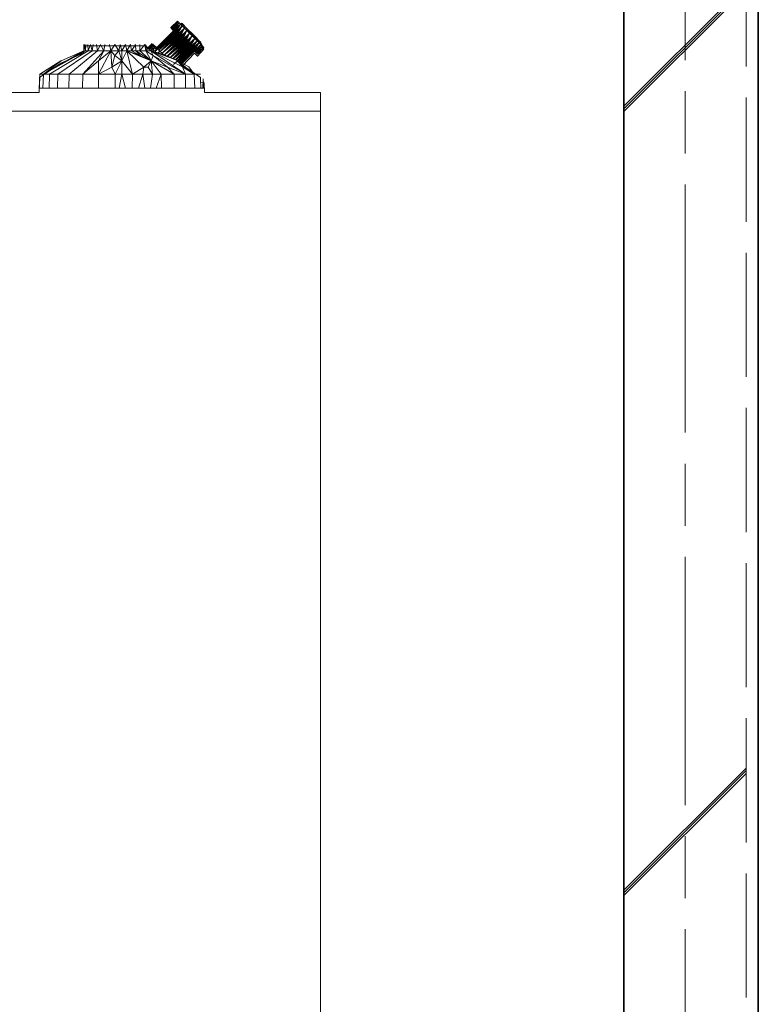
# Model space of a CAD drawing. Header units: millimetres. Extents: x -38341 to 3709, y -10682 to 48718.
# Tile 20 of 118: x -21269 to -20362, y 7184 to 8393. Entities that reach past the tile are written whole.
import ezdxf

# ---------------------------------------------------------------- set-up
doc = ezdxf.new("R2010")
doc.units = ezdxf.units.MM
doc.header["$LTSCALE"] = 50
doc.linetypes.add('ISO-02 破線', pattern=[3.81, 3.048, -0.762])
doc.linetypes.add('ISO-08 一点鎖線', pattern=[9.144, 6.096, -0.762, 1.524, -0.762])
doc.layers.add('00ライン-グリッド-線', color=13, linetype='ISO-08 一点鎖線', lineweight=5, true_color=0xff5454)
for name, color, linetype, lineweight in [('02モデリング-03スラブ', 7, 'Continuous', 5), ('02モデリング-04壁-外部', 7, 'Continuous', 5), ('02モデリング-04壁-外部_ハッチング', 7, 'Continuous', 5), ('08設備機器-UB', 7, 'Continuous', 5), ('08設備機器-UB_ハッチング', 7, 'Continuous', 5), ('断面スタイル', 7, 'Continuous', 35)]:
    doc.layers.add(name, color=color, linetype=linetype, lineweight=lineweight)
doc.styles.get("Standard").update_dxf_attribs({"font": 'txt', "bigfont": 'BIGFONT.SHX'})

# ---------------------------------------------------------------- blocks, each defined once
blk = doc.blocks.new('Section-4')
at = {"color": 255, "linetype": 'Continuous', "lineweight": 5, "transparency": 33554687}
for points, layer in [([(-1985, 6240), (-1985, 8760), (-2135, 8760), (-2135, 6240)], '02モデリング-04壁-外部_ハッチング'), ([(-3723.6, 6156.8), (-3747.1, 6156.8), (-3783.6, 6217.8), (-3869.2, 6217.8), (-3869.2, 6267.7), (-3878.6, 6267.7), (-3878.6, 8303.6), (-3221.3, 8303.6), (-3218.9, 8358.5), (-3167.3, 8358.5), (-3165, 8303.6), (-2853.3, 8303.6), (-2852.6, 8322.1), (-2826.6, 8339.5), (-2798.5, 8352.5), (-2798.3, 8360.7), (-2723.6, 8360.7), (-2719.7, 8356.6), (-2714.4, 8362.1), (-2714.3, 8362.1), (-2713.5, 8361.2), (-2709, 8356.4), (-2687.9, 8379), (-2688.2, 8379.3), (-2688.6, 8379.8), (-2688.8, 8379.9), (-2689, 8380.2), (-2689.3, 8380.5), (-2689.5, 8380.7), (-2689.7, 8381), (-2690, 8381.3), (-2690.1, 8381.3), (-2690.3, 8381.6), (-2690.5, 8381.8), (-2690.7, 8382), (-2690.8, 8382.1), (-2691.1, 8382.4), (-2691.2, 8382.5), (-2691.2, 8382.6), (-2691.3, 8382.6), (-2691.3, 8382.7), (-2691.4, 8382.7), (-2691.4, 8382.7), (-2683.3, 8391.2), (-2683.2, 8391.2), (-2682.5, 8390.4), (-2681.3, 8389.2), (-2679.6, 8387.4), (-2678.3, 8388.8), (-2678.2, 8388.7), (-2677.7, 8388.1), (-2664.2, 8373.8), (-2654.7, 8363.6), (-2653.7, 8362.6), (-2653.2, 8362.1), (-2654.5, 8360.6), (-2650.9, 8356.8), (-2658.9, 8348.1), (-2658.9, 8348.2), (-2658.9, 8348.2), (-2659, 8348.2), (-2659, 8348.3), (-2659, 8348.3), (-2659.1, 8348.4), (-2659.1, 8348.4), (-2659.3, 8348.5), (-2659.3, 8348.6), (-2659.5, 8348.8), (-2659.6, 8349), (-2659.7, 8349), (-2659.9, 8349.3), (-2660.2, 8349.6), (-2660.5, 8349.9), (-2660.7, 8350.1), (-2660.8, 8350.2), (-2660.9, 8350.3), (-2661.1, 8350.5), (-2661.2, 8350.6), (-2661.4, 8350.9), (-2661.6, 8351.1), (-2661.8, 8351.3), (-2661.9, 8351.4), (-2662.1, 8351.6), (-2662.4, 8351.9), (-2662.4, 8351.9), (-2677.3, 8336.2), (-2669.4, 8331.8), (-2655.2, 8322.1), (-2655, 8315.8), (-2651.6, 8315.6), (-2650.5, 8315.6), (-2650.2, 8303.6), (-2507.7, 8303.6), (-2507.7, 6267.7), (-2517.1, 6267.7), (-2517.1, 6217.8), (-2602.7, 6217.8), (-2639.1, 6156.8), (-2662.6, 6156.8), (-2662.6, 6131.9), (-2701.4, 6131.9), (-2701.4, 6128.7), (-2706.4, 6128.7), (-2710.7, 6128.7), (-2710.7, 6115.7), (-2716.2, 6115.7), (-2716.2, 6101.9), (-2711.1, 6101.9), (-2711.1, 6091.9), (-2673.9, 6091.9), (-2673.9, 6060), (-2790.6, 6060), (-2790.6, 6091.9), (-2736.2, 6091.9), (-2736.2, 6101.9), (-2731.1, 6101.9), (-2731.1, 6115.7), (-2736.6, 6115.7), (-2736.6, 6128.7), (-2763.1, 6128.7), (-2763.1, 6131.9), (-3139, 6131.9), (-3139.2, 6129.5), (-3140.4, 6125.1), (-3141.1, 6123.7), (-3141.1, 6119.9), (-3141.3, 6117.5), (-3141.9, 6115.1), (-3143, 6112.8), (-3144.6, 6110.7), (-3146.6, 6109), (-3148.8, 6107.8), (-3151, 6107.1), (-3153.3, 6106.9), (-3232.9, 6106.9), (-3235.1, 6107.1), (-3237.4, 6107.8), (-3239.5, 6109), (-3241.5, 6110.7), (-3243.1, 6112.8), (-3244.2, 6115.1), (-3244.8, 6117.5), (-3245.2, 6119.9), (-3245.2, 6123.7), (-3245.8, 6125.1), (-3247, 6129.5), (-3247.2, 6131.9), (-3623.2, 6131.9), (-3623.2, 6128.7), (-3649.6, 6128.7), (-3649.6, 6115.7), (-3655.1, 6115.7), (-3655.1, 6101.9), (-3650.1, 6101.9), (-3650.1, 6091.9), (-3605.2, 6091.9), (-3605.2, 6060), (-3722, 6060), (-3722, 6091.9), (-3675.1, 6091.9), (-3675.1, 6101.9), (-3670.1, 6101.9), (-3670.1, 6115.7), (-3675.6, 6115.7), (-3675.6, 6128.7), (-3679.9, 6128.7), (-3684.9, 6128.7), (-3684.9, 6131.9), (-3723.6, 6131.9)], '08設備機器-UB_ハッチング')]:
    blk.add_wipeout(points, dxfattribs=at).dxf.layer = layer
at = {"layer": '02モデリング-04壁-外部_ハッチング', "linetype": 'Continuous', "lineweight": 5, "transparency": 33554687}
h = blk.add_hatch(dxfattribs=at)
h.set_pattern_fill('鉄筋コンクリート [CN] HF-壁用', angle=90, style=0, pattern_type=2)
h.set_pattern_definition([(45, (-2023.7, 7532.87), (-21689, -20726.47), []), (45, (-2024.64, 7535.36), (-21689, -20726.47), []), (45, (-2026.2, 7536.9), (-21689, -20726.47), [])])
h.paths.add_polyline_path([(-1985, 6240), (-1985, 8760), (-2135, 8760), (-2135, 6240)])
at = {"color": 255, "linetype": 'Continuous', "lineweight": 5, "transparency": 33554687}
blk.add_wipeout([(-1985, 6240), (-1985, 9360), (-1970, 9360), (-1970, 6240)], dxfattribs=at).dxf.layer = '02モデリング-04壁-外部_ハッチング'
blk = doc.blocks.new('Section-5')
at = {"layer": '02モデリング-04壁-外部', "color": 7, "linetype": 'ISO-02 破線', "lineweight": 18, "transparency": 33554687}
blk.add_line((-1985, 6240), (-1985, 9360), dxfattribs=at)
at = {"layer": '02モデリング-04壁-外部', "color": 7, "linetype": 'Continuous', "lineweight": 25, "transparency": 33554687}
blk.add_line((-1970, 6240), (-1970, 9360), dxfattribs=at)
at = {"layer": '02モデリング-04壁-外部', "color": 7, "linetype": 'Continuous', "lineweight": 18, "transparency": 33554687}
blk.add_line((-2135, 6240), (-2135, 8760), dxfattribs=at)
at = {"layer": '08設備機器-UB', "color": 7, "linetype": 'Continuous', "lineweight": 18, "transparency": 33554687}
for p, q in [((-2691.4, 8382.7), (-2683.3, 8391.2)), ((-2683.3, 8391.2), (-2683.2, 8391.2)), ((-2683.2, 8391.2), (-2682.5, 8390.4)), ((-2682.5, 8390.4), (-2681.3, 8389.2)), ((-2681.3, 8389.2), (-2679.6, 8387.4)), ((-2709, 8356.4), (-2687.9, 8379)), ((-2691.3, 8382.7), (-2691.4, 8382.7)), ((-2691.4, 8382.7), (-2691.4, 8382.7)), ((-2691.3, 8382.6), (-2691.3, 8382.7)), ((-2691.2, 8382.6), (-2691.3, 8382.6)), ((-2691.2, 8382.5), (-2691.2, 8382.6)), ((-2691.1, 8382.4), (-2691.2, 8382.5)), ((-2690.8, 8382.1), (-2691.1, 8382.4)), ((-2690.7, 8382), (-2690.8, 8382.1)), ((-2690.5, 8381.8), (-2690.7, 8382)), ((-2690.3, 8381.6), (-2690.5, 8381.8)), ((-2690.1, 8381.3), (-2690.3, 8381.6)), ((-2690, 8381.3), (-2690.1, 8381.3)), ((-2689.7, 8381), (-2690, 8381.3)), ((-2689.5, 8380.7), (-2689.7, 8381)), ((-2689.3, 8380.5), (-2689.5, 8380.7)), ((-2689, 8380.2), (-2689.3, 8380.5)), ((-2688.8, 8379.9), (-2689, 8380.2)), ((-2688.6, 8379.8), (-2688.8, 8379.9)), ((-2688.2, 8379.3), (-2688.6, 8379.8)), ((-2687.9, 8379), (-2688.2, 8379.3)), ((-2679.6, 8387.4), (-2678.3, 8388.8)), ((-2678.3, 8388.8), (-2678.2, 8388.7)), ((-2678.2, 8388.7), (-2677.7, 8388.1)), ((-2677.7, 8388.1), (-2664.2, 8373.8)), ((-2664.2, 8373.8), (-2654.7, 8363.6)), ((-2798.5, 8352.5), (-2798.3, 8360.7)), ((-2798.3, 8360.7), (-2723.6, 8360.7)), ((-2723.6, 8360.7), (-2719.7, 8356.6)), ((-2719.7, 8356.6), (-2714.4, 8362.1)), ((-2714.4, 8362.1), (-2714.3, 8362.1)), ((-2714.3, 8362.1), (-2713.5, 8361.2)), ((-2713.5, 8361.2), (-2709, 8356.4)), ((-2650.9, 8356.8), (-2658.9, 8348.1)), ((-2654.7, 8363.6), (-2653.7, 8362.6)), ((-2653.2, 8362.1), (-2654.5, 8360.6)), ((-2654.5, 8360.6), (-2650.9, 8356.8)), ((-2653.7, 8362.6), (-2653.2, 8362.1)), ((-2826.6, 8339.5), (-2798.5, 8352.5)), ((-2662.4, 8351.9), (-2677.3, 8336.2)), ((-2662.1, 8351.6), (-2662.4, 8351.9)), ((-2662.4, 8351.9), (-2662.4, 8351.9)), ((-2661.9, 8351.4), (-2662.1, 8351.6)), ((-2661.8, 8351.3), (-2661.9, 8351.4)), ((-2661.6, 8351.1), (-2661.8, 8351.3)), ((-2661.4, 8350.9), (-2661.6, 8351.1)), ((-2661.2, 8350.6), (-2661.4, 8350.9)), ((-2661.1, 8350.5), (-2661.2, 8350.6)), ((-2660.9, 8350.3), (-2661.1, 8350.5)), ((-2660.8, 8350.2), (-2660.9, 8350.3)), ((-2660.7, 8350.1), (-2660.8, 8350.2)), ((-2660.5, 8349.9), (-2660.7, 8350.1)), ((-2660.2, 8349.6), (-2660.5, 8349.9)), ((-2659.9, 8349.3), (-2660.2, 8349.6)), ((-2659.7, 8349), (-2659.9, 8349.3)), ((-2659.6, 8349), (-2659.7, 8349)), ((-2659.5, 8348.8), (-2659.6, 8349)), ((-2659.3, 8348.6), (-2659.5, 8348.8)), ((-2659.3, 8348.5), (-2659.3, 8348.6)), ((-2659.1, 8348.4), (-2659.3, 8348.5)), ((-2659, 8348.3), (-2659.1, 8348.4)), ((-2659.1, 8348.4), (-2659.1, 8348.4)), ((-2659, 8348.2), (-2659, 8348.3)), ((-2659, 8348.3), (-2659, 8348.3)), ((-2658.9, 8348.2), (-2659, 8348.2)), ((-2658.9, 8348.1), (-2658.9, 8348.2)), ((-2658.9, 8348.2), (-2658.9, 8348.2)), ((-2852.6, 8322.1), (-2826.6, 8339.5)), ((-2677.3, 8336.2), (-2669.4, 8331.8)), ((-2669.4, 8331.8), (-2655.2, 8322.1)), ((-2853.3, 8303.6), (-2852.6, 8322.1)), ((-2655.2, 8322.1), (-2655, 8315.8)), ((-2655, 8315.8), (-2651.6, 8315.6)), ((-2651.6, 8315.6), (-2650.5, 8315.6)), ((-2650.5, 8315.6), (-2650.2, 8303.6)), ((-3165, 8303.6), (-2853.3, 8303.6)), ((-2650.2, 8303.6), (-2507.7, 8303.6)), ((-2507.7, 8303.6), (-2507.7, 6267.7))]:
    blk.add_line(p, q, dxfattribs=at)
at = {"layer": '08設備機器-UB', "color": 7, "linetype": 'Continuous', "lineweight": 13, "transparency": 33554687}
for p, q in [((-2691.4, 8383.2), (-2683.3, 8391.2)), ((-2683.3, 8391.2), (-2691.4, 8383.2)), ((-2691.3, 8383.1), (-2683.3, 8391.2)), ((-2683.2, 8391.2), (-2691.3, 8383.1)), ((-2691.3, 8383.2), (-2683.3, 8391.2)), ((-2691.3, 8383.2), (-2683.3, 8391.2)), ((-2683.2, 8391.2), (-2691.2, 8383.1)), ((-2683.2, 8391.2), (-2691.1, 8383)), ((-2683.2, 8391.2), (-2691, 8382.8)), ((-2690.8, 8382.6), (-2683.2, 8391.2)), ((-2690.6, 8382.4), (-2683.2, 8391.2)), ((-2682.5, 8390.5), (-2690.6, 8382.4)), ((-2682.5, 8390.5), (-2690.3, 8382.2)), ((-2682.5, 8390.5), (-2690, 8381.9)), ((-2689.7, 8381.6), (-2682.5, 8390.5)), ((-2681.3, 8389.3), (-2689.7, 8381.6)), ((-2681.3, 8389.3), (-2689.4, 8381.2)), ((-2681.3, 8389.3), (-2689, 8380.9)), ((-2688.6, 8380.5), (-2681.3, 8389.3)), ((-2688.2, 8380.1), (-2681.3, 8389.3)), ((-2679.7, 8387.6), (-2681.3, 8389.3)), ((-2709, 8358.5), (-2687.8, 8379.8)), ((-2709, 8358.5), (-2687.8, 8379.8)), ((-2709, 8358.5), (-2687.7, 8379.7)), ((-2709, 8358.5), (-2687.8, 8379.7)), ((-2709, 8358.5), (-2687.8, 8379.7)), ((-2687.7, 8379.7), (-2708.9, 8358.5)), ((-2687.7, 8379.7), (-2708.9, 8358.5)), ((-2708.9, 8358.5), (-2687.6, 8379.6)), ((-2708.9, 8358.5), (-2687.7, 8379.6)), ((-2708.9, 8358.5), (-2687.5, 8379.5)), ((-2708.9, 8358.5), (-2687.4, 8379.3)), ((-2687.4, 8379.2), (-2708.4, 8357.9)), ((-2687.2, 8379.1), (-2708.4, 8357.9)), ((-2708.4, 8357.9), (-2687, 8378.9)), ((-2708.4, 8357.9), (-2686.7, 8378.7)), ((-2708.4, 8357.9), (-2686.6, 8378.4)), ((-2686.6, 8378.4), (-2707.5, 8357)), ((-2707.5, 8357), (-2686.2, 8378.2)), ((-2707.5, 8357), (-2686, 8377.9)), ((-2686, 8377.9), (-2706.2, 8355.7)), ((-2685.6, 8377.6), (-2706.2, 8355.7)), ((-2685.3, 8377.3), (-2706.2, 8355.7)), ((-2684.9, 8376.9), (-2706.2, 8355.7)), ((-2691.3, 8383.2), (-2691.4, 8383.2)), ((-2691.4, 8383.2), (-2691.4, 8383.2)), ((-2691.4, 8383.2), (-2691.4, 8383.2)), ((-2691.3, 8383.1), (-2691.3, 8383.2)), ((-2691.3, 8383.2), (-2691.3, 8383.2)), ((-2691.2, 8383.1), (-2691.3, 8383.1)), ((-2691.1, 8383), (-2691.2, 8383.1)), ((-2691, 8382.8), (-2691.1, 8383)), ((-2690.8, 8382.6), (-2691, 8382.8)), ((-2690.6, 8382.4), (-2690.8, 8382.6)), ((-2690.5, 8382.4), (-2690.6, 8382.4)), ((-2690, 8381.9), (-2690.1, 8381.9)), ((-2689.7, 8381.6), (-2690, 8381.9)), ((-2689.4, 8381.2), (-2689.7, 8381.6)), ((-2689.3, 8381.1), (-2689.4, 8381.2)), ((-2688.6, 8380.5), (-2688.8, 8380.6)), ((-2688.6, 8380.5), (-2688.6, 8380.5)), ((-2679.7, 8387.6), (-2688.2, 8380.1)), ((-2687.7, 8379.6), (-2687.9, 8379.7)), ((-2687.8, 8379.7), (-2687.8, 8379.8)), ((-2687.8, 8379.8), (-2687.8, 8379.8)), ((-2687.7, 8379.7), (-2687.8, 8379.7)), ((-2687.8, 8379.7), (-2687.8, 8379.7)), ((-2679.7, 8387.6), (-2687.7, 8379.6)), ((-2687.7, 8379.6), (-2687.7, 8379.7)), ((-2687.7, 8379.7), (-2687.7, 8379.7)), ((-2687.2, 8379.1), (-2687.7, 8379.6)), ((-2687.6, 8379.6), (-2687.7, 8379.6)), ((-2687.5, 8379.5), (-2687.6, 8379.6)), ((-2687.3, 8379.3), (-2687.5, 8379.5)), ((-2687.2, 8379.1), (-2687.3, 8379.3)), ((-2679.7, 8387.6), (-2687.2, 8379.1)), ((-2686.7, 8378.5), (-2687.2, 8379.1)), ((-2687, 8378.9), (-2687.2, 8379.1)), ((-2686.7, 8378.7), (-2687, 8378.9)), ((-2679.7, 8387.6), (-2686.7, 8378.5)), ((-2686.6, 8378.6), (-2686.7, 8378.7)), ((-2686.1, 8378), (-2686.7, 8378.5)), ((-2686.5, 8378.5), (-2686.6, 8378.6)), ((-2686.2, 8378.2), (-2686.5, 8378.5)), ((-2686.1, 8378), (-2686.2, 8378.2)), ((-2686.1, 8378), (-2679.7, 8387.6)), ((-2685.8, 8377.7), (-2686.1, 8378)), ((-2686, 8377.9), (-2686.1, 8378)), ((-2685.8, 8377.7), (-2686, 8377.9)), ((-2685.8, 8377.7), (-2679.7, 8387.6)), ((-2677.5, 8385.4), (-2685.8, 8377.7)), ((-2685.5, 8377.4), (-2685.8, 8377.7)), ((-2685.6, 8377.6), (-2685.8, 8377.7)), ((-2685.5, 8377.4), (-2685.6, 8377.6)), ((-2677.5, 8385.4), (-2685.5, 8377.4)), ((-2685.2, 8377.1), (-2685.5, 8377.4)), ((-2685.3, 8377.3), (-2685.5, 8377.4)), ((-2685.2, 8377.1), (-2685.3, 8377.3)), ((-2677.5, 8385.4), (-2685.2, 8377.1)), ((-2684.9, 8376.7), (-2685.2, 8377.1)), ((-2684.9, 8376.9), (-2685.2, 8377.1)), ((-2677.5, 8385.4), (-2684.9, 8376.7)), ((-2677.5, 8385.4), (-2684.6, 8376.4)), ((-2684.2, 8376.1), (-2677.5, 8385.4)), ((-2683.9, 8375.7), (-2677.5, 8385.4)), ((-2683.5, 8375.4), (-2677.5, 8385.4)), ((-2683.2, 8375), (-2677.5, 8385.4)), ((-2674.7, 8382.7), (-2683.2, 8375)), ((-2674.7, 8382.7), (-2682.8, 8374.7)), ((-2674.7, 8382.7), (-2682.4, 8374.3)), ((-2674.7, 8382.7), (-2682.1, 8373.9)), ((-2674.7, 8382.7), (-2681.7, 8373.5)), ((-2681.3, 8373.1), (-2674.7, 8382.7)), ((-2680.9, 8372.8), (-2674.7, 8382.7)), ((-2680.5, 8372.4), (-2674.7, 8382.7)), ((-2680.1, 8372), (-2674.7, 8382.7)), ((-2671.7, 8379.6), (-2680.1, 8372)), ((-2677.5, 8385.4), (-2679.7, 8387.6)), ((-2671.7, 8379.6), (-2679.7, 8371.6)), ((-2679.6, 8387.6), (-2678.3, 8388.9)), ((-2679.6, 8387.5), (-2678.2, 8388.9)), ((-2679.6, 8387.6), (-2679.6, 8387.5)), ((-2679.6, 8387.5), (-2679, 8387)), ((-2671.7, 8379.6), (-2679.3, 8371.2)), ((-2679, 8387), (-2677.7, 8388.3)), ((-2678.1, 8386.1), (-2679, 8387)), ((-2671.7, 8379.6), (-2678.9, 8370.7)), ((-2678.5, 8370.3), (-2671.7, 8379.6)), ((-2678.1, 8386.1), (-2676.8, 8387.4)), ((-2677.5, 8385.4), (-2678.1, 8386.1)), ((-2678.1, 8369.9), (-2671.7, 8379.6)), ((-2676.8, 8387.4), (-2677.7, 8388.3)), ((-2677.7, 8369.5), (-2671.7, 8379.6)), ((-2674.7, 8382.7), (-2677.5, 8385.4)), ((-2676.8, 8384.8), (-2677.5, 8385.4)), ((-2677.2, 8369.1), (-2671.7, 8379.6)), ((-2675.5, 8386.1), (-2676.8, 8387.4)), ((-2676.8, 8384.8), (-2675.5, 8386.1)), ((-2676.8, 8384.8), (-2675.1, 8383.1)), ((-2676.8, 8368.7), (-2671.7, 8379.6)), ((-2673.8, 8384.4), (-2675.5, 8386.1)), ((-2675.1, 8383.1), (-2673.8, 8384.4)), ((-2673, 8381), (-2675.1, 8383.1)), ((-2671.7, 8379.6), (-2674.7, 8382.7)), ((-2671.7, 8382.3), (-2673.8, 8384.4)), ((-2671.7, 8382.3), (-2673, 8381)), ((-2671.7, 8379.6), (-2673, 8381)), ((-2669.3, 8379.9), (-2671.7, 8382.3)), ((-2668.4, 8376.3), (-2671.7, 8379.6)), ((-2670.6, 8378.6), (-2671.7, 8379.6)), ((-2670.6, 8378.6), (-2669.3, 8379.9)), ((-2668.4, 8376.3), (-2670.6, 8378.6)), ((-2666.7, 8377.4), (-2669.3, 8379.9)), ((-2666.7, 8377.4), (-2668.1, 8376)), ((-2664.2, 8374.8), (-2666.7, 8377.4)), ((-2684.6, 8376.5), (-2706.2, 8355.7)), ((-2706.2, 8355.7), (-2684.2, 8376)), ((-2706.2, 8355.7), (-2683.7, 8375.6)), ((-2706.2, 8355.7), (-2683.5, 8375.4)), ((-2706.2, 8355.7), (-2683.3, 8375.1)), ((-2683.3, 8375.1), (-2704.4, 8354)), ((-2683, 8374.9), (-2704.4, 8354)), ((-2682.8, 8374.6), (-2704.4, 8354)), ((-2682.5, 8374.4), (-2704.4, 8354)), ((-2682.2, 8374.2), (-2704.4, 8354)), ((-2704.4, 8354), (-2682, 8373.8)), ((-2704.4, 8354), (-2681.7, 8373.6)), ((-2704.4, 8354), (-2681.4, 8373.3)), ((-2704.4, 8354), (-2681.1, 8373)), ((-2681.1, 8373), (-2702.3, 8351.8)), ((-2680.8, 8372.7), (-2702.3, 8351.8)), ((-2680.6, 8372.4), (-2702.3, 8351.8)), ((-2680.2, 8372.2), (-2702.3, 8351.8)), ((-2679.9, 8371.9), (-2702.3, 8351.8)), ((-2702.3, 8351.8), (-2679.7, 8371.5)), ((-2702.3, 8351.8), (-2679.3, 8371.2)), ((-2702.3, 8351.8), (-2679, 8370.9)), ((-2702.3, 8351.8), (-2678.7, 8370.6)), ((-2678.7, 8370.6), (-2699.7, 8349.6)), ((-2678.4, 8370.2), (-2699.7, 8349.6)), ((-2678.1, 8369.9), (-2699.6, 8349.6)), ((-2677.8, 8369.6), (-2699.6, 8349.6)), ((-2677.4, 8369.3), (-2699.6, 8349.6)), ((-2699.6, 8349.6), (-2677.1, 8369)), ((-2699.6, 8349.6), (-2676.8, 8368.6)), ((-2699.6, 8349.6), (-2676.5, 8368.3)), ((-2699.6, 8349.6), (-2676.1, 8368)), ((-2676.1, 8368), (-2696, 8348.1)), ((-2675.8, 8367.7), (-2696, 8348.1)), ((-2675.5, 8367.3), (-2696, 8348.1)), ((-2675.2, 8367), (-2695.9, 8348.1)), ((-2674.8, 8366.7), (-2695.9, 8348)), ((-2695.9, 8348), (-2674.5, 8366.4)), ((-2695.9, 8348), (-2674.2, 8366.1)), ((-2695.8, 8348), (-2673.9, 8365.7)), ((-2695.8, 8348), (-2673.6, 8365.4)), ((-2673.6, 8365.4), (-2692.4, 8346.6)), ((-2673.3, 8365.1), (-2692.4, 8346.6)), ((-2672.9, 8364.9), (-2692.3, 8346.5)), ((-2684.6, 8376.4), (-2684.9, 8376.7)), ((-2684.6, 8376.5), (-2684.8, 8376.8)), ((-2684.1, 8376.1), (-2684.6, 8376.5)), ((-2684.2, 8376.1), (-2684.6, 8376.4)), ((-2683.9, 8375.7), (-2684.2, 8376.1)), ((-2683.8, 8375.8), (-2684.1, 8376.1)), ((-2683.5, 8375.4), (-2683.9, 8375.7)), ((-2683.5, 8375.4), (-2683.8, 8375.7)), ((-2683.2, 8375), (-2683.5, 8375.4)), ((-2683.2, 8375.2), (-2683.5, 8375.4)), ((-2682.8, 8374.7), (-2683.2, 8375)), ((-2682.7, 8374.7), (-2683.1, 8375.1)), ((-2682.4, 8374.3), (-2682.8, 8374.7)), ((-2682.5, 8374.4), (-2682.7, 8374.7)), ((-2682.2, 8374.2), (-2682.5, 8374.4)), ((-2682.1, 8373.9), (-2682.4, 8374.3)), ((-2682, 8374), (-2682.2, 8374.2)), ((-2681.7, 8373.5), (-2682.1, 8373.9)), ((-2681.7, 8373.6), (-2681.9, 8373.9)), ((-2681.4, 8373.3), (-2681.7, 8373.6)), ((-2681.3, 8373.1), (-2681.7, 8373.5)), ((-2680.9, 8372.8), (-2681.3, 8373.1)), ((-2681.1, 8373), (-2681.2, 8373.2)), ((-2680.8, 8372.8), (-2681.1, 8373.1)), ((-2680.5, 8372.4), (-2680.9, 8372.8)), ((-2680.5, 8372.5), (-2680.8, 8372.8)), ((-2680.2, 8372.2), (-2680.5, 8372.5)), ((-2680.1, 8372), (-2680.5, 8372.4)), ((-2679.7, 8371.6), (-2680.1, 8372)), ((-2679.9, 8371.9), (-2680.1, 8372)), ((-2679.6, 8371.6), (-2679.9, 8371.9)), ((-2679.3, 8371.2), (-2679.7, 8371.6)), ((-2679.3, 8371.3), (-2679.6, 8371.6)), ((-2679, 8370.9), (-2679.3, 8371.3)), ((-2678.9, 8370.7), (-2679.3, 8371.2)), ((-2678.5, 8370.3), (-2678.9, 8370.7)), ((-2678.7, 8370.6), (-2678.8, 8370.8)), ((-2678.4, 8370.4), (-2678.7, 8370.6)), ((-2678.1, 8369.9), (-2678.5, 8370.3)), ((-2678, 8370), (-2678.3, 8370.3)), ((-2677.7, 8369.5), (-2678.1, 8369.9)), ((-2677.7, 8369.7), (-2678, 8370)), ((-2677.4, 8369.3), (-2677.7, 8369.7)), ((-2677.2, 8369.1), (-2677.7, 8369.5)), ((-2677.2, 8369.1), (-2677.4, 8369.3)), ((-2676.8, 8368.7), (-2677.2, 8369.1)), ((-2676.7, 8368.7), (-2677.1, 8369)), ((-2668.4, 8376.3), (-2676.8, 8368.7)), ((-2676.4, 8368.3), (-2676.8, 8368.7)), ((-2676.4, 8368.4), (-2676.7, 8368.7)), ((-2668.4, 8376.3), (-2676.4, 8368.3)), ((-2676.1, 8368), (-2676.4, 8368.4)), ((-2676, 8367.9), (-2676.4, 8368.3)), ((-2668.4, 8376.3), (-2676, 8367.9)), ((-2675.6, 8367.4), (-2676, 8367.9)), ((-2675.5, 8367.5), (-2675.8, 8367.7)), ((-2668.4, 8376.3), (-2675.6, 8367.4)), ((-2675.2, 8367), (-2675.6, 8367.4)), ((-2675.1, 8367.1), (-2675.4, 8367.4)), ((-2675.2, 8367), (-2668.4, 8376.3)), ((-2674.8, 8366.6), (-2675.2, 8367)), ((-2674.8, 8366.7), (-2675.1, 8367.1)), ((-2674.8, 8366.6), (-2668.4, 8376.3)), ((-2674.3, 8366.2), (-2674.8, 8366.6)), ((-2674.5, 8366.4), (-2674.7, 8366.7)), ((-2674.3, 8366.3), (-2674.5, 8366.4)), ((-2674.3, 8366.2), (-2668.4, 8376.3)), ((-2673.9, 8365.8), (-2674.3, 8366.2)), ((-2673.8, 8365.8), (-2674.1, 8366.1)), ((-2673.9, 8365.8), (-2668.4, 8376.3)), ((-2673.5, 8365.4), (-2673.9, 8365.8)), ((-2673.5, 8365.5), (-2673.8, 8365.8)), ((-2673.5, 8365.4), (-2668.4, 8376.3)), ((-2665.1, 8373), (-2673.5, 8365.4)), ((-2673.2, 8365.2), (-2673.5, 8365.5)), ((-2673.1, 8365), (-2673.5, 8365.4)), ((-2665.1, 8373), (-2673.1, 8365)), ((-2672.7, 8364.6), (-2673.1, 8365)), ((-2672.9, 8364.9), (-2673.1, 8365)), ((-2672.7, 8364.6), (-2672.9, 8364.9)), ((-2665.1, 8373), (-2672.7, 8364.6)), ((-2672.3, 8364.2), (-2665.1, 8373)), ((-2671.6, 8363.4), (-2665.1, 8373)), ((-2670.8, 8362.7), (-2665.1, 8373)), ((-2662, 8370), (-2670.8, 8362.7)), ((-2662, 8370), (-2670.1, 8361.9)), ((-2662, 8370), (-2669.3, 8361.2)), ((-2668.7, 8360.5), (-2662, 8370)), ((-2665.1, 8373), (-2668.4, 8376.3)), ((-2668.1, 8376), (-2668.4, 8376.3)), ((-2665.5, 8373.5), (-2668.1, 8376)), ((-2668, 8359.8), (-2662, 8370)), ((-2659.3, 8367.2), (-2668, 8359.8)), ((-2659.3, 8367.2), (-2667.3, 8359.2)), ((-2659.3, 8367.2), (-2666.7, 8358.6)), ((-2666.1, 8357.9), (-2659.3, 8367.2)), ((-2665.5, 8373.5), (-2664.2, 8374.8)), ((-2665.5, 8373.5), (-2665.1, 8373)), ((-2665.5, 8357.3), (-2659.3, 8367.2)), ((-2656.8, 8364.8), (-2665.5, 8357.3)), ((-2662, 8370), (-2665.1, 8373)), ((-2665.1, 8373), (-2663.2, 8371.1)), ((-2656.8, 8364.8), (-2664.9, 8356.7)), ((-2656.8, 8364.8), (-2664.3, 8356.1)), ((-2664.2, 8374.8), (-2661.8, 8372.4)), ((-2656.8, 8364.8), (-2663.7, 8355.6)), ((-2661.8, 8372.4), (-2663.2, 8371.1)), ((-2663.2, 8371.1), (-2662, 8370)), ((-2663.2, 8355), (-2656.8, 8364.8)), ((-2662.9, 8354.8), (-2656.8, 8364.8)), ((-2659.3, 8367.2), (-2662, 8370)), ((-2662, 8370), (-2661, 8369)), ((-2659.7, 8370.3), (-2661.8, 8372.4)), ((-2661, 8369), (-2659.7, 8370.3)), ((-2661, 8369), (-2659.3, 8367.2)), ((-2657.8, 8368.4), (-2659.7, 8370.3)), ((-2656.8, 8364.8), (-2659.3, 8367.2)), ((-2659.3, 8367.2), (-2659.1, 8367.1)), ((-2657.8, 8368.4), (-2659.1, 8367.1)), ((-2657.4, 8365.4), (-2659.1, 8367.1)), ((-2656.1, 8366.7), (-2657.8, 8368.4)), ((-2656.1, 8366.7), (-2657.4, 8365.4)), ((-2656.8, 8364.8), (-2657.4, 8365.4)), ((-2654.6, 8362.5), (-2656.8, 8364.8)), ((-2656, 8363.9), (-2656.8, 8364.8)), ((-2654.7, 8365.3), (-2656.1, 8366.7)), ((-2654.7, 8365.3), (-2656, 8363.9)), ((-2847.9, 8326.2), (-2796.3, 8354.8)), ((-2847.9, 8326.2), (-2798.3, 8354.8)), ((-2840.6, 8326.2), (-2792.9, 8354.8)), ((-2830.3, 8326.2), (-2788.1, 8354.8)), ((-2826.3, 8342.6), (-2798.5, 8354.8)), ((-2826.3, 8342.6), (-2798.3, 8354.8)), ((-2816.5, 8326.2), (-2781.7, 8354.8)), ((-2799.6, 8326.2), (-2773.9, 8354.8)), ((-2798.3, 8354.8), (-2798.5, 8354.8)), ((-2797.5, 8362.6), (-2798.3, 8354.8)), ((-2798.3, 8354.8), (-2798.3, 8362.6)), ((-2796.3, 8354.8), (-2798.3, 8354.8)), ((-2796.3, 8354.8), (-2797.5, 8362.6)), ((-2796.3, 8354.8), (-2795.8, 8362.6)), ((-2792.9, 8354.8), (-2796.3, 8354.8)), ((-2792.9, 8354.8), (-2793.3, 8362.6)), ((-2790.3, 8362.6), (-2792.9, 8354.8)), ((-2788.1, 8354.8), (-2792.9, 8354.8)), ((-2788.1, 8354.8), (-2790.3, 8362.6)), ((-2788.1, 8354.8), (-2786.7, 8362.6)), ((-2781.7, 8354.8), (-2788.1, 8354.8)), ((-2781.7, 8354.8), (-2782.6, 8362.6)), ((-2777.8, 8362.6), (-2781.7, 8354.8)), ((-2773.9, 8354.8), (-2781.7, 8354.8)), ((-2765, 8354.8), (-2780.3, 8326.2)), ((-2780.2, 8342.6), (-2773.9, 8354.8)), ((-2765, 8354.8), (-2780.2, 8342.6)), ((-2773.9, 8354.8), (-2777.8, 8362.6)), ((-2773.9, 8354.8), (-2772.5, 8362.6)), ((-2765, 8354.8), (-2773.9, 8354.8)), ((-2765, 8354.8), (-2766.6, 8362.6)), ((-2760.3, 8362.6), (-2765, 8354.8)), ((-2764.1, 8334.9), (-2765, 8354.8)), ((-2760.3, 8349.2), (-2765, 8354.8)), ((-2755.5, 8354.8), (-2765, 8354.8)), ((-2755.5, 8354.8), (-2760.3, 8362.6)), ((-2755.5, 8354.8), (-2760.3, 8349.2)), ((-2753.8, 8362.6), (-2755.5, 8354.8)), ((-2751.8, 8342.6), (-2755.5, 8354.8)), ((-2751.8, 8354.8), (-2755.5, 8354.8)), ((-2751.8, 8354.8), (-2753.8, 8362.6)), ((-2747.3, 8362.6), (-2751.8, 8354.8)), ((-2751.8, 8342.6), (-2745.7, 8354.8)), ((-2751.8, 8342.6), (-2751.8, 8354.8)), ((-2745.7, 8354.8), (-2751.8, 8354.8)), ((-2745.7, 8354.8), (-2747.3, 8362.6)), ((-2741, 8362.6), (-2745.7, 8354.8)), ((-2738.6, 8326.2), (-2745.7, 8354.8)), ((-2724.7, 8334.9), (-2745.7, 8354.8)), ((-2715.8, 8342.6), (-2745.7, 8354.8)), ((-2745.7, 8354.8), (-2729.3, 8349.2)), ((-2745.7, 8354.8), (-2739.8, 8354.8)), ((-2739.8, 8354.8), (-2741, 8362.6)), ((-2739.8, 8354.8), (-2735, 8362.6)), ((-2729.3, 8349.2), (-2739.8, 8354.8)), ((-2734.4, 8354.8), (-2739.8, 8354.8)), ((-2734.4, 8354.8), (-2735, 8362.6)), ((-2715.8, 8342.6), (-2734.4, 8354.8)), ((-2729.3, 8349.2), (-2734.4, 8354.8)), ((-2729.4, 8354.8), (-2734.4, 8354.8)), ((-2729.4, 8354.8), (-2729.5, 8362.6)), ((-2729.4, 8354.8), (-2723.6, 8362.6)), ((-2715.8, 8342.6), (-2729.4, 8354.8)), ((-2722.1, 8354.8), (-2729.4, 8354.8)), ((-2723.6, 8362.6), (-2722.1, 8354.8)), ((-2723.6, 8362.6), (-2719.6, 8358.5)), ((-2719.6, 8358.5), (-2722.1, 8354.8)), ((-2722.1, 8354.8), (-2715.8, 8342.6)), ((-2722.1, 8354.8), (-2713, 8349.2)), ((-2715.8, 8354.8), (-2722.1, 8354.8)), ((-2715.9, 8354.8), (-2722.1, 8354.8)), ((-2719.7, 8358.6), (-2714.3, 8363.8)), ((-2719.7, 8358.6), (-2719.6, 8358.5)), ((-2719.6, 8358.5), (-2714.3, 8363.8)), ((-2719.6, 8358.5), (-2715.9, 8354.8)), ((-2719.6, 8358.5), (-2719.2, 8358.1)), ((-2719.2, 8358.1), (-2714.3, 8363.8)), ((-2719.2, 8358.1), (-2713.5, 8363)), ((-2719.2, 8358.1), (-2718.5, 8357.4)), ((-2718.5, 8357.4), (-2713.5, 8363)), ((-2718.5, 8357.4), (-2712.2, 8361.7)), ((-2718.5, 8357.4), (-2717.5, 8356.4)), ((-2717.5, 8356.4), (-2712.2, 8361.7)), ((-2717.5, 8356.4), (-2716.2, 8355.1)), ((-2712.2, 8361.7), (-2716.2, 8355.1)), ((-2716.2, 8355.1), (-2710.3, 8359.9)), ((-2716.2, 8355.1), (-2715.9, 8354.8)), ((-2715.9, 8354.8), (-2673.6, 8326.2)), ((-2715.9, 8354.8), (-2713, 8349.2)), ((-2715.9, 8354.8), (-2677, 8335.2)), ((-2715.9, 8354.8), (-2684.3, 8343.2)), ((-2715.9, 8354.8), (-2699.8, 8349.7)), ((-2710.3, 8359.9), (-2714.1, 8354.2)), ((-2713.6, 8354), (-2707.9, 8357.4)), ((-2713.5, 8363), (-2712.2, 8361.7)), ((-2712.2, 8361.7), (-2710.3, 8359.9)), ((-2707.9, 8357.4), (-2711.3, 8353.3)), ((-2710.3, 8359.9), (-2707.9, 8357.4)), ((-2709, 8358.5), (-2708.9, 8358.5)), ((-2708.9, 8358.5), (-2708.4, 8357.9)), ((-2708.4, 8357.9), (-2707.5, 8357)), ((-2707.9, 8357.4), (-2704.8, 8354.4)), ((-2707.5, 8357), (-2706.2, 8355.7)), ((-2704.8, 8354.4), (-2707.5, 8352.1)), ((-2706.2, 8355.7), (-2704.8, 8354.4)), ((-2704.8, 8354.4), (-2706.2, 8351.7)), ((-2704.8, 8354.4), (-2701.4, 8350.9)), ((-2704.8, 8354.4), (-2704.4, 8354)), ((-2704.4, 8354), (-2702.3, 8351.8)), ((-2672.3, 8364.2), (-2692.2, 8346.5)), ((-2692.1, 8346.5), (-2671.7, 8363.7)), ((-2692, 8346.4), (-2671.2, 8363)), ((-2671.2, 8363), (-2689, 8345.2)), ((-2670.5, 8362.5), (-2688.9, 8345.1)), ((-2670.1, 8361.9), (-2688.8, 8345)), ((-2688.7, 8345), (-2669.5, 8361.4)), ((-2688.5, 8344.9), (-2669, 8360.9)), ((-2669, 8360.9), (-2686, 8343.9)), ((-2668.5, 8360.4), (-2685.9, 8343.8)), ((-2668, 8359.9), (-2685.7, 8343.8)), ((-2685.6, 8343.7), (-2667.5, 8359.5)), ((-2685.5, 8343.7), (-2667.1, 8359)), ((-2667.1, 8359), (-2683.4, 8342.7)), ((-2666.6, 8358.5), (-2683.2, 8342.6)), ((-2666.1, 8358.1), (-2683.1, 8342.5)), ((-2665.7, 8357.7), (-2683, 8342.5)), ((-2682.9, 8342.4), (-2665.6, 8357.4)), ((-2682.8, 8342.4), (-2665.3, 8357.2)), ((-2665.3, 8357.2), (-2681.1, 8341.5)), ((-2665.1, 8357.1), (-2681, 8341.4)), ((-2665, 8356.8), (-2680.9, 8341.4)), ((-2664.7, 8356.7), (-2680.9, 8341.4)), ((-2664.5, 8356.5), (-2680.8, 8341.3)), ((-2680.8, 8341.3), (-2664.3, 8356.3)), ((-2680.7, 8341.3), (-2664.2, 8356.1)), ((-2680.6, 8341.2), (-2664, 8356)), ((-2680.6, 8341.2), (-2663.9, 8355.8)), ((-2663.9, 8355.8), (-2679.2, 8340.5)), ((-2663.8, 8355.6), (-2679.1, 8340.5)), ((-2663.6, 8355.5), (-2679.1, 8340.4)), ((-2663.4, 8355.4), (-2679, 8340.4)), ((-2679, 8340.4), (-2663.3, 8355.3)), ((-2678.9, 8340.3), (-2663.2, 8355.1)), ((-2678.9, 8340.3), (-2663.1, 8355)), ((-2678.9, 8340.3), (-2663, 8354.9)), ((-2678.8, 8340.3), (-2662.9, 8354.8)), ((-2662.9, 8354.8), (-2677.9, 8339.8)), ((-2662.8, 8354.7), (-2677.9, 8339.8)), ((-2662.7, 8354.7), (-2677.8, 8339.8)), ((-2662.6, 8354.6), (-2677.8, 8339.7)), ((-2677.8, 8339.7), (-2662.5, 8354.5)), ((-2677.8, 8339.7), (-2662.6, 8354.5)), ((-2677.7, 8339.7), (-2662.4, 8354.4)), ((-2677.7, 8339.7), (-2662.5, 8354.4)), ((-2677.7, 8339.7), (-2662.4, 8354.3)), ((-2662.4, 8354.3), (-2677.3, 8339.5)), ((-2662.4, 8354.3), (-2677.3, 8339.5)), ((-2662.4, 8354.3), (-2677.3, 8339.5)), ((-2672.3, 8364.2), (-2672.7, 8364.6)), ((-2672.3, 8364.2), (-2672.7, 8364.6)), ((-2671.6, 8363.4), (-2672.3, 8364.2)), ((-2671.6, 8363.5), (-2672.3, 8364.2)), ((-2670.8, 8362.7), (-2671.6, 8363.4)), ((-2671.1, 8363.1), (-2671.5, 8363.5)), ((-2670.7, 8362.7), (-2671.1, 8363.1)), ((-2670.1, 8361.9), (-2670.8, 8362.7)), ((-2670.5, 8362.5), (-2670.7, 8362.7)), ((-2670, 8362), (-2670.5, 8362.5)), ((-2669.3, 8361.2), (-2670.1, 8361.9)), ((-2669.5, 8361.4), (-2670, 8362)), ((-2669.3, 8361.3), (-2669.5, 8361.4)), ((-2669, 8360.9), (-2669.3, 8361.3)), ((-2668.7, 8360.5), (-2669.3, 8361.2)), ((-2668.6, 8360.6), (-2669, 8360.9)), ((-2668, 8359.8), (-2668.7, 8360.5)), ((-2668, 8360), (-2668.5, 8360.4)), ((-2667.3, 8359.2), (-2668, 8359.8)), ((-2667.5, 8359.5), (-2667.9, 8359.9)), ((-2667.3, 8359.2), (-2667.5, 8359.5)), ((-2666.7, 8358.6), (-2667.3, 8359.2)), ((-2667, 8359), (-2667.3, 8359.2)), ((-2666.7, 8358.6), (-2667, 8359)), ((-2666.1, 8357.9), (-2666.7, 8358.6)), ((-2666.1, 8358), (-2666.6, 8358.5)), ((-2665.5, 8357.3), (-2666.1, 8357.9)), ((-2665.7, 8357.7), (-2666, 8358)), ((-2665.5, 8357.5), (-2665.7, 8357.7)), ((-2664.9, 8356.7), (-2665.5, 8357.3)), ((-2665.3, 8357.3), (-2665.4, 8357.4)), ((-2665.1, 8357.1), (-2665.3, 8357.3)), ((-2664.9, 8356.9), (-2665.1, 8357.1)), ((-2664.3, 8356.1), (-2664.9, 8356.7)), ((-2664.8, 8356.7), (-2664.5, 8356.5)), ((-2664.2, 8356.2), (-2664.5, 8356.5)), ((-2663.7, 8355.6), (-2664.3, 8356.1)), ((-2664, 8356), (-2664.2, 8356.2)), ((-2663.9, 8355.8), (-2664, 8356)), ((-2663.7, 8355.7), (-2663.9, 8355.8)), ((-2663.6, 8355.5), (-2663.7, 8355.7)), ((-2663.2, 8355), (-2663.7, 8355.6)), ((-2663.4, 8355.4), (-2663.6, 8355.5)), ((-2663.3, 8355.3), (-2663.4, 8355.4)), ((-2663.2, 8355.1), (-2663.3, 8355.3)), ((-2663.1, 8355.1), (-2663.2, 8355.1)), ((-2662.9, 8354.8), (-2663.2, 8355)), ((-2663, 8354.9), (-2663.1, 8355)), ((-2662.9, 8354.8), (-2663, 8354.9)), ((-2654.6, 8362.5), (-2662.9, 8354.8)), ((-2662.6, 8354.5), (-2662.9, 8354.8)), ((-2662.8, 8354.7), (-2662.8, 8354.8)), ((-2662.7, 8354.7), (-2662.8, 8354.7)), ((-2662.6, 8354.6), (-2662.7, 8354.7)), ((-2654.6, 8362.5), (-2662.6, 8354.5)), ((-2662.6, 8354.5), (-2662.6, 8354.6)), ((-2662.4, 8354.2), (-2662.6, 8354.5)), ((-2662.5, 8354.5), (-2662.6, 8354.5)), ((-2662.5, 8354.4), (-2662.5, 8354.5)), ((-2662.4, 8354.4), (-2662.5, 8354.4)), ((-2654.6, 8362.5), (-2662.4, 8354.2)), ((-2662.4, 8354.3), (-2662.4, 8354.4)), ((-2662.4, 8354.3), (-2662.4, 8354.3)), ((-2662.3, 8354.3), (-2662.4, 8354.3)), ((-2662.3, 8354.3), (-2662.4, 8354.3)), ((-2662.4, 8354.3), (-2662.4, 8354.3)), ((-2654.6, 8362.5), (-2662.1, 8354)), ((-2654.6, 8362.5), (-2661.9, 8353.7)), ((-2661.7, 8353.5), (-2661.9, 8353.7)), ((-2661.7, 8353.5), (-2654.6, 8362.5)), ((-2661.6, 8353.5), (-2661.7, 8353.5)), ((-2661.4, 8353.3), (-2654.6, 8362.5)), ((-2661.2, 8353.1), (-2654.6, 8362.5)), ((-2661, 8352.9), (-2661.1, 8353)), ((-2661, 8352.9), (-2654.6, 8362.5)), ((-2652.8, 8360.7), (-2661, 8352.9)), ((-2660.8, 8352.7), (-2661, 8352.9)), ((-2652.8, 8360.7), (-2660.8, 8352.7)), ((-2652.8, 8360.7), (-2660.6, 8352.5)), ((-2652.8, 8360.7), (-2660.4, 8352.3)), ((-2660.3, 8352.1), (-2652.8, 8360.7)), ((-2660.1, 8351.9), (-2652.8, 8360.7)), ((-2659.9, 8351.8), (-2652.8, 8360.7)), ((-2659.8, 8351.6), (-2652.8, 8360.7)), ((-2659.7, 8351.5), (-2652.8, 8360.7)), ((-2651.5, 8359.4), (-2659.7, 8351.5)), ((-2651.5, 8359.4), (-2659.5, 8351.4)), ((-2651.5, 8359.4), (-2659.4, 8351.3)), ((-2651.5, 8359.4), (-2659.3, 8351.2)), ((-2659.2, 8351.1), (-2651.5, 8359.4)), ((-2659.1, 8351), (-2651.5, 8359.4)), ((-2659.1, 8350.9), (-2651.5, 8359.4)), ((-2659, 8350.9), (-2651.5, 8359.4)), ((-2659, 8350.8), (-2651.5, 8359.4)), ((-2650.9, 8358.8), (-2659, 8350.8)), ((-2650.9, 8358.8), (-2658.9, 8350.8)), ((-2650.9, 8358.8), (-2658.9, 8350.8)), ((-2650.9, 8358.8), (-2658.9, 8350.7)), ((-2655, 8363), (-2656, 8363.9)), ((-2653.7, 8364.3), (-2655, 8363)), ((-2654.6, 8362.5), (-2655, 8363)), ((-2652.8, 8360.7), (-2654.6, 8362.5)), ((-2654.5, 8362.5), (-2654.6, 8362.5)), ((-2651.5, 8359.4), (-2652.8, 8360.7)), ((-2650.9, 8358.8), (-2651.5, 8359.4)), ((-2852.2, 8326.2), (-2826.3, 8342.6)), ((-2826.6, 8342.6), (-2852.2, 8326.2)), ((-2847.9, 8326.2), (-2826.3, 8342.6)), ((-2780.2, 8342.6), (-2799.6, 8326.2)), ((-2780.3, 8326.2), (-2780.2, 8342.6)), ((-2760.3, 8349.2), (-2764.1, 8334.9)), ((-2764.1, 8334.9), (-2751.8, 8342.6)), ((-2751.8, 8342.6), (-2760.3, 8349.2)), ((-2759.8, 8326.2), (-2751.8, 8342.6)), ((-2751.8, 8326.2), (-2751.8, 8342.6)), ((-2738.6, 8326.2), (-2751.8, 8342.6)), ((-2715.8, 8342.6), (-2729.3, 8349.2)), ((-2715.8, 8342.6), (-2724.7, 8334.9)), ((-2715.8, 8342.6), (-2719.2, 8334.9)), ((-2713, 8349.2), (-2715.8, 8342.6)), ((-2714.1, 8326.2), (-2715.8, 8342.6)), ((-2703.3, 8326.2), (-2715.8, 8342.6)), ((-2687.4, 8326.2), (-2715.8, 8342.6)), ((-2695.5, 8334.9), (-2715.8, 8342.6)), ((-2713, 8349.2), (-2695.5, 8334.9)), ((-2673.6, 8326.2), (-2713, 8349.2)), ((-2702.3, 8351.8), (-2701, 8350.5)), ((-2702.3, 8350.5), (-2701.4, 8350.9)), ((-2701.4, 8350.9), (-2701.9, 8350.3)), ((-2701.4, 8350.9), (-2700.3, 8349.8)), ((-2701, 8350.5), (-2700.3, 8349.8)), ((-2699.8, 8349.7), (-2684.3, 8343.2)), ((-2683.2, 8342.6), (-2688.3, 8337.8)), ((-2683.1, 8342.5), (-2688.3, 8337.8)), ((-2684.3, 8343.2), (-2662.7, 8326.2)), ((-2684.3, 8343.2), (-2669.4, 8335.3)), ((-2684.3, 8343.2), (-2677, 8335.2)), ((-2660.6, 8352.5), (-2660.8, 8352.7)), ((-2660.4, 8352.3), (-2660.6, 8352.5)), ((-2660.3, 8352.1), (-2660.4, 8352.3)), ((-2660.1, 8351.9), (-2660.3, 8352.1)), ((-2659.9, 8351.8), (-2660.1, 8351.9)), ((-2659.8, 8351.6), (-2659.9, 8351.8)), ((-2659.7, 8351.5), (-2659.8, 8351.6)), ((-2659.6, 8351.5), (-2659.7, 8351.5)), ((-2659.4, 8351.3), (-2659.5, 8351.4)), ((-2659.3, 8351.2), (-2659.4, 8351.3)), ((-2659.2, 8351.1), (-2659.3, 8351.2)), ((-2659.1, 8351), (-2659.2, 8351.1)), ((-2659.1, 8350.9), (-2659.1, 8351)), ((-2659, 8350.9), (-2659.1, 8350.9)), ((-2659, 8350.8), (-2659, 8350.9)), ((-2658.9, 8350.8), (-2659, 8350.8)), ((-2658.9, 8350.8), (-2658.9, 8350.8)), ((-2658.9, 8350.7), (-2658.9, 8350.8)), ((-2658.9, 8350.7), (-2658.9, 8350.7)), ((-2780.3, 8326.2), (-2764.1, 8334.9)), ((-2759.8, 8326.2), (-2764.1, 8334.9)), ((-2724.7, 8334.9), (-2738.6, 8326.2)), ((-2724.7, 8334.9), (-2725.9, 8326.2)), ((-2719.2, 8334.9), (-2724.7, 8334.9)), ((-2714.1, 8326.2), (-2719.2, 8334.9)), ((-2695.5, 8334.9), (-2687.4, 8326.2)), ((-2673.6, 8326.2), (-2695.5, 8334.9)), ((-2677, 8335.2), (-2673.6, 8326.2)), ((-2677, 8335.2), (-2662.7, 8326.2)), ((-2669.4, 8335.3), (-2662.7, 8326.2)), ((-2852.2, 8326.2), (-2852.8, 8308.9)), ((-2852.6, 8326.2), (-2852.2, 8326.2)), ((-2852.2, 8326.2), (-2847.9, 8326.2)), ((-2847.9, 8326.2), (-2848.5, 8308.9)), ((-2840.6, 8326.2), (-2847.9, 8326.2)), ((-2840.6, 8326.2), (-2841.1, 8308.9)), ((-2830.3, 8326.2), (-2840.6, 8326.2)), ((-2830.7, 8308.9), (-2830.3, 8326.2)), ((-2816.5, 8326.2), (-2830.3, 8326.2)), ((-2816.9, 8308.9), (-2816.5, 8326.2)), ((-2799.6, 8326.2), (-2816.5, 8326.2)), ((-2799.9, 8308.9), (-2799.6, 8326.2)), ((-2780.3, 8326.2), (-2799.6, 8326.2)), ((-2780.5, 8308.9), (-2780.3, 8326.2)), ((-2759.8, 8326.2), (-2780.3, 8326.2)), ((-2759.9, 8308.9), (-2759.8, 8326.2)), ((-2751.8, 8326.2), (-2759.8, 8326.2)), ((-2751.8, 8326.2), (-2754.9, 8308.9)), ((-2747, 8308.9), (-2751.8, 8326.2)), ((-2738.6, 8326.2), (-2751.8, 8326.2)), ((-2738.8, 8308.9), (-2738.6, 8326.2)), ((-2725.9, 8326.2), (-2738.6, 8326.2)), ((-2725.9, 8326.2), (-2731, 8308.9)), ((-2723.6, 8308.9), (-2725.9, 8326.2)), ((-2714.1, 8326.2), (-2725.9, 8326.2)), ((-2716.3, 8308.9), (-2714.1, 8326.2)), ((-2703.3, 8326.2), (-2714.1, 8326.2)), ((-2703.3, 8326.2), (-2709.6, 8308.9)), ((-2703, 8308.9), (-2703.3, 8326.2)), ((-2687.4, 8326.2), (-2703.3, 8326.2)), ((-2687.4, 8326.2), (-2687.2, 8308.9)), ((-2673.6, 8326.2), (-2687.4, 8326.2)), ((-2673.6, 8326.2), (-2673.3, 8308.9)), ((-2662.7, 8326.2), (-2673.6, 8326.2)), ((-2662.7, 8326.2), (-2662.1, 8308.9)), ((-2662.7, 8326.2), (-2655.2, 8326.2)), ((-2655, 8320.3), (-2654.5, 8308.9)), ((-2651.6, 8320.2), (-2652.1, 8308.9)), ((-2651.6, 8320.2), (-2651, 8308.9)), ((-2507.7, 8280.7), (-3878.6, 8280.7)), ((-3878.6, 8280.7), (-2507.7, 8280.7))]:
    blk.add_line(p, q, dxfattribs=at)
for points in [[(-2714.1, 8354.2), (-2715.9, 8354.8)], [(-2713.6, 8354), (-2714.1, 8354.2)], [(-2711.3, 8353.3), (-2713.6, 8354)], [(-2709.4, 8352.7), (-2711.3, 8353.3)], [(-2707.5, 8352.1), (-2709.4, 8352.7)], [(-2706.2, 8351.7), (-2707.5, 8352.1)], [(-2702.3, 8350.5), (-2706.2, 8351.7)], [(-2701.9, 8350.3), (-2702.3, 8350.5)], [(-2700.3, 8349.8), (-2701.9, 8350.3)], [(-2699.8, 8349.7), (-2700.3, 8349.8)], [(-2696, 8348.1), (-2699.6, 8349.6)], [(-2692.4, 8346.6), (-2695.8, 8348)], [(-2689, 8345.2), (-2692, 8346.4)], [(-2686, 8343.9), (-2688.5, 8344.9)], [(-2684.3, 8343.2), (-2685.5, 8343.7)], [(-2683.4, 8342.7), (-2684.3, 8343.2)], [(-2681.1, 8341.5), (-2682.8, 8342.4)], [(-2679.2, 8340.5), (-2680.6, 8341.2)], [(-2677.9, 8339.8), (-2678.8, 8340.3)], [(-2677.3, 8339.5), (-2677.7, 8339.7)], [(-2852.8, 8308.9), (-2848.5, 8308.9)], [(-2848.5, 8308.9), (-2841.1, 8308.9)], [(-2841.1, 8308.9), (-2834.7, 8308.9)], [(-2834.7, 8308.9), (-2830.7, 8308.9)], [(-2830.7, 8308.9), (-2816.9, 8308.9)], [(-2816.9, 8308.9), (-2799.9, 8308.9)], [(-2799.9, 8308.9), (-2780.5, 8308.9)], [(-2780.5, 8308.9), (-2759.9, 8308.9)], [(-2759.9, 8308.9), (-2754.9, 8308.9)], [(-2754.9, 8308.9), (-2747, 8308.9)], [(-2747, 8308.9), (-2738.8, 8308.9)], [(-2738.8, 8308.9), (-2731, 8308.9)], [(-2731, 8308.9), (-2723.6, 8308.9)], [(-2723.6, 8308.9), (-2716.3, 8308.9)], [(-2716.3, 8308.9), (-2709.6, 8308.9)], [(-2709.6, 8308.9), (-2703, 8308.9)], [(-2703, 8308.9), (-2697.1, 8308.9)], [(-2697.1, 8308.9), (-2687.2, 8308.9)], [(-2687.2, 8308.9), (-2681.8, 8308.9)], [(-2681.8, 8308.9), (-2673.3, 8308.9)], [(-2673.3, 8308.9), (-2668.9, 8308.9)], [(-2668.9, 8308.9), (-2662.1, 8308.9)], [(-2662.1, 8308.9), (-2657.5, 8308.9)], [(-2657.5, 8308.9), (-2656.8, 8308.9)], [(-2656.8, 8308.9), (-2654.5, 8308.9)], [(-2654.5, 8308.9), (-2652.1, 8308.9)], [(-2652.1, 8308.9), (-2651, 8308.9)]]:
    blk.add_open_spline(points, degree=1, dxfattribs=at)
at = {"layer": '断面スタイル', "transparency": 33554687, "flags": 128}
for points in [[(-13785, 12571.7), (-8835, 12571.7), (-8835, 12591.8), (-2135, 12591.8), (-2135, 13060), (-2227, 13060), (-2227, 13065.4), (-2236.4, 13065.4), (-2236.4, 13060), (-2285, 13060), (-2284.5, 13175.6), (-2282, 13181.9), (-2278.2, 13186.4), (-2266.7, 13191.3), (-1993, 13206), (-1985.9, 13196), (-1985, 13146.4), (-1985, 13210), (-1970, 13210), (-1970, -1000)], [(-2385, -1400), (-2385, 0), (-2135, 0), (-2135, 2520), (-2385, 2520), (-2385, 3120), (-2135, 3120), (-2135, 5640), (-2385, 5640), (-2385, 6240), (-2135, 6240), (-2135, 8760), (-2385, 8760), (-2385, 9360)]]:
    blk.add_lwpolyline(points, dxfattribs=at)
blk = doc.blocks.new('グリッド線-4')
at = {"layer": '00ライン-グリッド-線', "transparency": 33554687}
blk.add_line((0, 0), (0, -14980), dxfattribs=at)
at = {"layer": '00ライン-グリッド-線', "color": 0, "flags": 1}
for tag in ['instanceID', 'IFC_UUID']:
    blk.add_attdef(tag, (-3334.1, -22934.4), '', height=0.18, dxfattribs=at)

msp = doc.modelspace()

# ---------------------------------------------------------------- block references
at = {"layer": '02モデリング-03スラブ', "color": 7, "transparency": 33554687}
msp.add_blockref('Section-4', (-18391.964, 0), dxfattribs=at)

# ---------------------------------------------------------------- next in the draw order: block references
msp.add_blockref('Section-5', (-18391.964, 0), dxfattribs=at)

# ---------------------------------------------------------------- next in the draw order: block references
at = {"layer": '00ライン-グリッド-線'}
msp.add_blockref('グリッド線-4', (-20451.964, 13220), dxfattribs=at)

doc.saveas('drawing.dxf')
